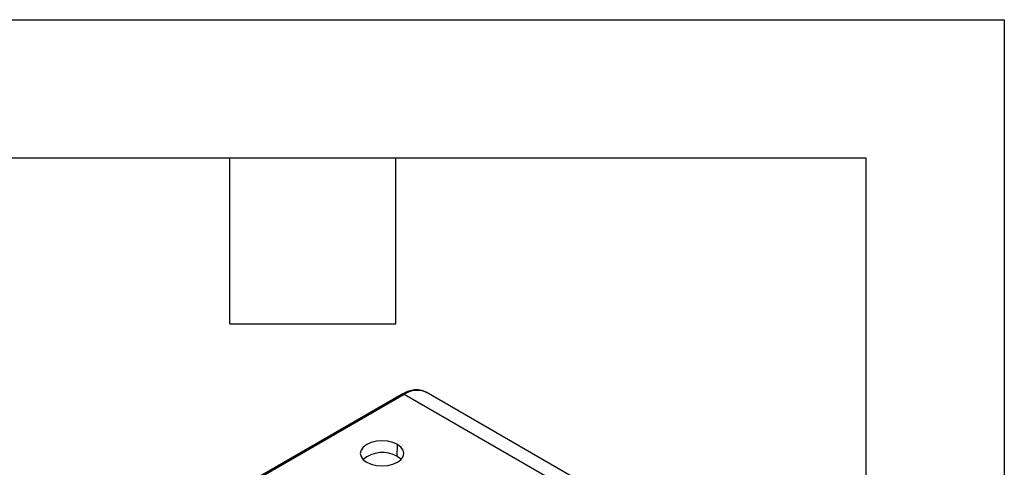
# Model space of a CAD drawing. Header units: millimetres. Extents: x 0 to 349, y 0 to 270.
# Tile 9 of 9: x 293 to 349, y 244 to 270. Entities that reach past the tile are written whole.
import ezdxf

# ---------------------------------------------------------------- set-up
doc = ezdxf.new("R2010")
doc.units = ezdxf.units.MM
doc.header["$LTSCALE"] = 1.25
doc.layers.add('TEXT', color=140, linetype='Continuous', lineweight=25)

msp = doc.modelspace()

# ---------------------------------------------------------------- linework, layer by layer
at = {"color": 7, "linetype": 'Continuous'}
for p, q in [((0.003, 269.878), (349.253, 269.878)), ((349.253, 269.878), (349.253, 0.003))]:
    msp.add_line(p, q, dxfattribs=at)
for p, q in [((314.687, 248.367), (266.011, 220.267)), ((314.812, 248.355), (266.136, 220.255)), ((333.315, 237.673), (314.812, 248.355)), ((334.565, 237.797), (316.062, 248.479)), ((314.415, 244.792), (314.426, 245.478))]:
    msp.add_line(p, q)
at = {"flags": 128}
for points in [[(314.426, 245.478), (314.167, 245.593), (313.865, 245.665), (313.542, 245.69), (313.218, 245.665), (312.917, 245.593), (312.658, 245.478), (312.459, 245.329), (312.334, 245.155), (312.292, 244.968), (312.334, 244.781), (312.459, 244.607), (312.658, 244.458)], [(312.658, 244.458), (312.917, 244.343), (313.218, 244.271), (313.542, 244.246), (313.865, 244.271), (314.167, 244.343), (314.426, 244.458), (314.624, 244.607), (314.749, 244.781), (314.792, 244.968), (314.749, 245.155), (314.624, 245.329), (314.426, 245.478)], [(314.636, 244.619), (314.612, 244.644), (314.415, 244.792)]]:
    msp.add_lwpolyline(points, dxfattribs=at)
for centre, radius, start, end in [((314.739, 248.253), 0.126, 54.3824, 114.3071), ((315.545, 247.328), 1.262, 65.8053, 125.5052), ((313.557, 243.281), 1.738, 60.3868, 129.6596)]:
    msp.add_arc(centre, radius, start, end)
msp.add_open_spline([(316.092, 248.45), (316.063, 248.471), (315.961, 248.546), (315.745, 248.606), (315.46, 248.628), (315.156, 248.577), (314.896, 248.481), (314.74, 248.396), (314.687, 248.367)], degree=3, knots=[0, 0, 0, 0, 0.0759902, 0.2762385, 0.4762351, 0.6811447, 0.8928732, 1, 1, 1, 1])
at = {"layer": 'TEXT'}
for p, q in [((7.937, 261.937), (341.312, 261.937)), ((304.8, 252.412), (304.8, 261.937)), ((314.325, 252.412), (314.325, 261.937)), ((341.312, 261.937), (341.312, 7.937)), ((304.8, 252.412), (314.325, 252.412))]:
    msp.add_line(p, q, dxfattribs=at)

doc.saveas('drawing.dxf')
